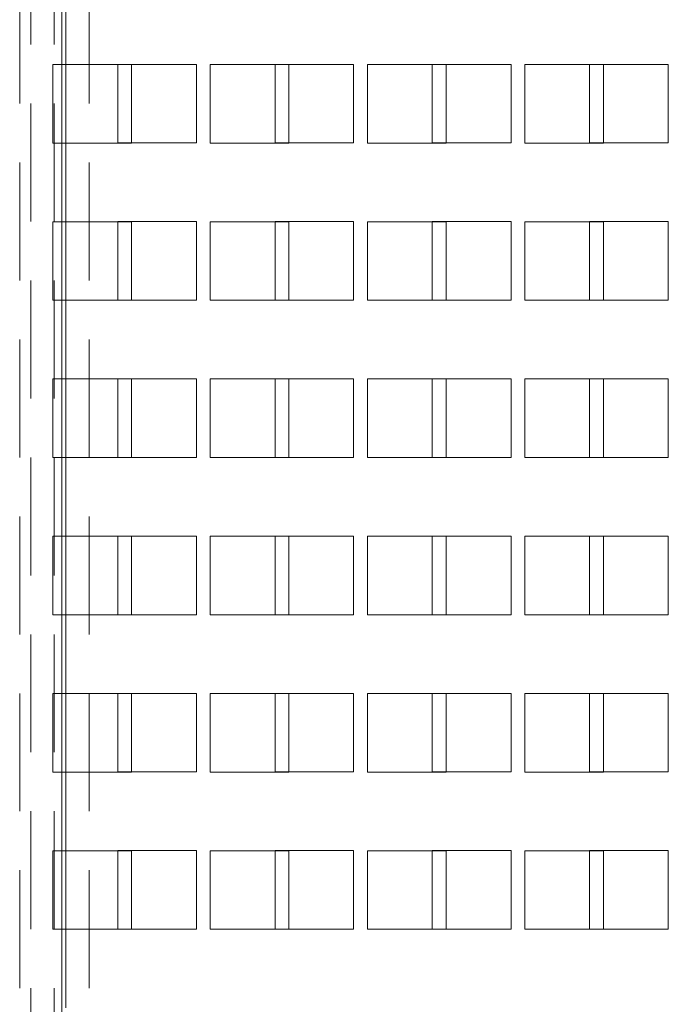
# Paper-space layout '2' of a CAD drawing. Header units: inches. Extents: x 1 to 109, y 1 to 85.
# Tile 59 of 134: x 88.96 to 90.33, y 19.93 to 22.02. Entities that reach past the tile are written whole.
import ezdxf

# ---------------------------------------------------------------- set-up
doc = ezdxf.new("R2010")
doc.units = ezdxf.units.IN
doc.header["$MEASUREMENT"] = 0
doc.linetypes.add('HIDDEN', pattern=[0.075, 0.05, -0.025])

psp = doc.layouts.new('2')

# ---------------------------------------------------------------- linework, layer by layer
at = {"color": 7, "linetype": 'HIDDEN', "lineweight": 0, "ltscale": 5}
for p, q in [((88.9593, 29.9676), (88.9593, 13.7176)), ((88.9831, 13.7176), (88.9831, 29.9676)), ((89.032, 13.7176), (89.032, 29.9676)), ((89.0486, 13.7176), (89.0486, 29.9676)), ((89.1068, 29.9676), (89.1068, 13.7176)), ((89.0486, 21.9257), (89.0486, 22.0924)), ((89.0569, 21.9257), (89.0569, 22.0924)), ((89.3336, 21.9259), (89.1669, 21.9259)), ((89.1669, 21.9259), (89.1669, 21.9257)), ((89.3336, 21.7592), (89.3336, 21.9259)), ((89.6669, 21.9259), (89.5003, 21.9259)), ((89.5003, 21.9259), (89.5003, 21.9257)), ((89.6669, 21.7592), (89.6669, 21.9259)), ((90.0003, 21.9259), (89.8336, 21.9259)), ((89.8336, 21.9259), (89.8336, 21.9257)), ((90.0003, 21.7592), (90.0003, 21.9259)), ((90.3336, 21.9259), (90.1669, 21.9259)), ((90.1669, 21.9259), (90.1669, 21.9257)), ((90.3336, 21.7592), (90.3336, 21.9259)), ((89.0486, 21.5924), (89.0486, 21.7591)), ((89.0569, 21.5924), (89.0569, 21.7591)), ((89.1961, 21.7592), (89.3336, 21.7592)), ((89.5294, 21.7592), (89.6669, 21.7592)), ((89.8628, 21.7592), (90.0003, 21.7592)), ((90.1961, 21.7592), (90.3336, 21.7592)), ((89.3336, 21.5926), (89.1669, 21.5926)), ((89.1669, 21.5926), (89.1669, 21.5924)), ((89.3336, 21.4259), (89.3336, 21.5926)), ((89.6669, 21.5926), (89.5003, 21.5926)), ((89.5003, 21.5926), (89.5003, 21.5924)), ((89.6669, 21.4259), (89.6669, 21.5926)), ((90.0003, 21.5926), (89.8336, 21.5926)), ((89.8336, 21.5926), (89.8336, 21.5924)), ((90.0003, 21.4259), (90.0003, 21.5926)), ((90.3336, 21.5926), (90.1669, 21.5926)), ((90.1669, 21.5926), (90.1669, 21.5924)), ((90.3336, 21.4259), (90.3336, 21.5926)), ((89.0486, 21.2591), (89.0486, 21.4257)), ((89.0569, 21.2591), (89.0569, 21.4257)), ((89.1961, 21.4259), (89.3336, 21.4259)), ((89.5294, 21.4259), (89.6669, 21.4259)), ((89.8628, 21.4259), (90.0003, 21.4259)), ((90.1961, 21.4259), (90.3336, 21.4259)), ((89.3336, 21.2592), (89.1669, 21.2592)), ((89.1669, 21.2592), (89.1669, 21.2591)), ((89.3336, 21.0926), (89.3336, 21.2592)), ((89.6669, 21.2592), (89.5003, 21.2592)), ((89.5003, 21.2592), (89.5003, 21.2591)), ((89.6669, 21.0926), (89.6669, 21.2592)), ((90.0003, 21.2592), (89.8336, 21.2592)), ((89.8336, 21.2592), (89.8336, 21.2591)), ((90.0003, 21.0926), (90.0003, 21.2592)), ((90.3336, 21.2592), (90.1669, 21.2592)), ((90.1669, 21.2592), (90.1669, 21.2591)), ((90.3336, 21.0926), (90.3336, 21.2592)), ((89.0486, 20.9257), (89.0486, 21.0924)), ((89.0569, 20.9257), (89.0569, 21.0924)), ((89.1961, 21.0926), (89.3336, 21.0926)), ((89.5294, 21.0926), (89.6669, 21.0926)), ((89.8628, 21.0926), (90.0003, 21.0926)), ((90.1961, 21.0926), (90.3336, 21.0926)), ((89.3336, 20.9259), (89.1669, 20.9259)), ((89.1669, 20.9259), (89.1669, 20.9257)), ((89.3336, 20.7592), (89.3336, 20.9259)), ((89.6669, 20.9259), (89.5003, 20.9259)), ((89.5003, 20.9259), (89.5003, 20.9257)), ((89.6669, 20.7592), (89.6669, 20.9259)), ((90.0003, 20.9259), (89.8336, 20.9259)), ((89.8336, 20.9259), (89.8336, 20.9257)), ((90.0003, 20.7592), (90.0003, 20.9259)), ((90.3336, 20.9259), (90.1669, 20.9259)), ((90.1669, 20.9259), (90.1669, 20.9257)), ((90.3336, 20.7592), (90.3336, 20.9259)), ((89.0486, 20.5924), (89.0486, 20.7591)), ((89.0569, 20.5924), (89.0569, 20.7591)), ((89.1961, 20.7592), (89.3336, 20.7592)), ((89.5294, 20.7592), (89.6669, 20.7592)), ((89.8628, 20.7592), (90.0003, 20.7592)), ((90.1961, 20.7592), (90.3336, 20.7592)), ((89.3336, 20.5926), (89.1669, 20.5926)), ((89.1669, 20.5926), (89.1669, 20.5924)), ((89.3336, 20.4259), (89.3336, 20.5926)), ((89.6669, 20.5926), (89.5003, 20.5926)), ((89.5003, 20.5926), (89.5003, 20.5924)), ((89.6669, 20.4259), (89.6669, 20.5926)), ((90.0003, 20.5926), (89.8336, 20.5926)), ((89.8336, 20.5926), (89.8336, 20.5924)), ((90.0003, 20.4259), (90.0003, 20.5926)), ((90.3336, 20.5926), (90.1669, 20.5926)), ((90.1669, 20.5926), (90.1669, 20.5924)), ((90.3336, 20.4259), (90.3336, 20.5926)), ((89.0486, 20.2591), (89.0486, 20.4257)), ((89.0569, 20.2591), (89.0569, 20.4257)), ((89.1961, 20.4259), (89.3336, 20.4259)), ((89.5294, 20.4259), (89.6669, 20.4259)), ((89.8628, 20.4259), (90.0003, 20.4259)), ((90.1961, 20.4259), (90.3336, 20.4259)), ((89.3336, 20.2592), (89.1669, 20.2592)), ((89.1669, 20.2592), (89.1669, 20.2591)), ((89.3336, 20.0926), (89.3336, 20.2592)), ((89.6669, 20.2592), (89.5003, 20.2592)), ((89.5003, 20.2592), (89.5003, 20.2591)), ((89.6669, 20.0926), (89.6669, 20.2592)), ((90.0003, 20.2592), (89.8336, 20.2592)), ((89.8336, 20.2592), (89.8336, 20.2591)), ((90.0003, 20.0926), (90.0003, 20.2592)), ((90.3336, 20.2592), (90.1669, 20.2592)), ((90.1669, 20.2592), (90.1669, 20.2591)), ((90.3336, 20.0926), (90.3336, 20.2592)), ((89.0486, 19.9257), (89.0486, 20.0924)), ((89.0569, 19.9257), (89.0569, 20.0924)), ((89.1961, 20.0926), (89.3336, 20.0926)), ((89.5294, 20.0926), (89.6669, 20.0926)), ((89.8628, 20.0926), (90.0003, 20.0926)), ((90.1961, 20.0926), (90.3336, 20.0926))]:
    psp.add_line(p, q, dxfattribs=at)
at = {"color": 7, "linetype": 'Continuous', "lineweight": 15, "ltscale": 5}
for p, q in [((89.1961, 21.9257), (89.0294, 21.9257)), ((89.0294, 21.9257), (89.0294, 21.7591)), ((89.0569, 21.7591), (89.0569, 21.9257)), ((89.1669, 21.9257), (89.1669, 21.7592)), ((89.1961, 21.7591), (89.1961, 21.9257)), ((89.5294, 21.9257), (89.3628, 21.9257)), ((89.3628, 21.9257), (89.3628, 21.7591)), ((89.5003, 21.9257), (89.5003, 21.7592)), ((89.5294, 21.7591), (89.5294, 21.9257)), ((89.8628, 21.9257), (89.6961, 21.9257)), ((89.6961, 21.9257), (89.6961, 21.7591)), ((89.8336, 21.9257), (89.8336, 21.7592)), ((89.8628, 21.7591), (89.8628, 21.9257)), ((90.1961, 21.9257), (90.0294, 21.9257)), ((90.0294, 21.9257), (90.0294, 21.7591)), ((90.1669, 21.9257), (90.1669, 21.7592)), ((90.1961, 21.7591), (90.1961, 21.9257)), ((89.0294, 21.7591), (89.1961, 21.7591)), ((89.1669, 21.7592), (89.1961, 21.7592)), ((89.3628, 21.7591), (89.5294, 21.7591)), ((89.5003, 21.7592), (89.5294, 21.7592)), ((89.6961, 21.7591), (89.8628, 21.7591)), ((89.8336, 21.7592), (89.8628, 21.7592)), ((90.0294, 21.7591), (90.1961, 21.7591)), ((90.1669, 21.7592), (90.1961, 21.7592)), ((89.1961, 21.5924), (89.0294, 21.5924)), ((89.0294, 21.5924), (89.0294, 21.4257)), ((89.0569, 21.4257), (89.0569, 21.5924)), ((89.1669, 21.5924), (89.1669, 21.4259)), ((89.1961, 21.4257), (89.1961, 21.5924)), ((89.5294, 21.5924), (89.3628, 21.5924)), ((89.3628, 21.5924), (89.3628, 21.4257)), ((89.5003, 21.5924), (89.5003, 21.4259)), ((89.5294, 21.4257), (89.5294, 21.5924)), ((89.8628, 21.5924), (89.6961, 21.5924)), ((89.6961, 21.5924), (89.6961, 21.4257)), ((89.8336, 21.5924), (89.8336, 21.4259)), ((89.8628, 21.4257), (89.8628, 21.5924)), ((90.1961, 21.5924), (90.0294, 21.5924)), ((90.0294, 21.5924), (90.0294, 21.4257)), ((90.1669, 21.5924), (90.1669, 21.4259)), ((90.1961, 21.4257), (90.1961, 21.5924)), ((89.0294, 21.4257), (89.1961, 21.4257)), ((89.1669, 21.4259), (89.1961, 21.4259)), ((89.3628, 21.4257), (89.5294, 21.4257)), ((89.5003, 21.4259), (89.5294, 21.4259)), ((89.6961, 21.4257), (89.8628, 21.4257)), ((89.8336, 21.4259), (89.8628, 21.4259)), ((90.0294, 21.4257), (90.1961, 21.4257)), ((90.1669, 21.4259), (90.1961, 21.4259)), ((89.1961, 21.2591), (89.0294, 21.2591)), ((89.0294, 21.2591), (89.0294, 21.0924)), ((89.0569, 21.0924), (89.0569, 21.2591)), ((89.1669, 21.2591), (89.1669, 21.0926)), ((89.1961, 21.0924), (89.1961, 21.2591)), ((89.5294, 21.2591), (89.3628, 21.2591)), ((89.3628, 21.2591), (89.3628, 21.0924)), ((89.5003, 21.2591), (89.5003, 21.0926)), ((89.5294, 21.0924), (89.5294, 21.2591)), ((89.8628, 21.2591), (89.6961, 21.2591)), ((89.6961, 21.2591), (89.6961, 21.0924)), ((89.8336, 21.2591), (89.8336, 21.0926)), ((89.8628, 21.0924), (89.8628, 21.2591)), ((90.1961, 21.2591), (90.0294, 21.2591)), ((90.0294, 21.2591), (90.0294, 21.0924)), ((90.1669, 21.2591), (90.1669, 21.0926)), ((90.1961, 21.0924), (90.1961, 21.2591)), ((89.0294, 21.0924), (89.1961, 21.0924)), ((89.1669, 21.0926), (89.1961, 21.0926)), ((89.3628, 21.0924), (89.5294, 21.0924)), ((89.5003, 21.0926), (89.5294, 21.0926)), ((89.6961, 21.0924), (89.8628, 21.0924)), ((89.8336, 21.0926), (89.8628, 21.0926)), ((90.0294, 21.0924), (90.1961, 21.0924)), ((90.1669, 21.0926), (90.1961, 21.0926)), ((89.1961, 20.9257), (89.0294, 20.9257)), ((89.0294, 20.9257), (89.0294, 20.7591)), ((89.0569, 20.7591), (89.0569, 20.9257)), ((89.1669, 20.9257), (89.1669, 20.7592)), ((89.1961, 20.7591), (89.1961, 20.9257)), ((89.5294, 20.9257), (89.3628, 20.9257)), ((89.3628, 20.9257), (89.3628, 20.7591)), ((89.5003, 20.9257), (89.5003, 20.7592)), ((89.5294, 20.7591), (89.5294, 20.9257)), ((89.8628, 20.9257), (89.6961, 20.9257)), ((89.6961, 20.9257), (89.6961, 20.7591)), ((89.8336, 20.9257), (89.8336, 20.7592)), ((89.8628, 20.7591), (89.8628, 20.9257)), ((90.1961, 20.9257), (90.0294, 20.9257)), ((90.0294, 20.9257), (90.0294, 20.7591)), ((90.1669, 20.9257), (90.1669, 20.7592)), ((90.1961, 20.7591), (90.1961, 20.9257)), ((89.0294, 20.7591), (89.1961, 20.7591)), ((89.1669, 20.7592), (89.1961, 20.7592)), ((89.3628, 20.7591), (89.5294, 20.7591)), ((89.5003, 20.7592), (89.5294, 20.7592)), ((89.6961, 20.7591), (89.8628, 20.7591)), ((89.8336, 20.7592), (89.8628, 20.7592)), ((90.0294, 20.7591), (90.1961, 20.7591)), ((90.1669, 20.7592), (90.1961, 20.7592)), ((89.1961, 20.5924), (89.0294, 20.5924)), ((89.0294, 20.5924), (89.0294, 20.4257)), ((89.0569, 20.4257), (89.0569, 20.5924)), ((89.1669, 20.5924), (89.1669, 20.4259)), ((89.1961, 20.4257), (89.1961, 20.5924)), ((89.5294, 20.5924), (89.3628, 20.5924)), ((89.3628, 20.5924), (89.3628, 20.4257)), ((89.5003, 20.5924), (89.5003, 20.4259)), ((89.5294, 20.4257), (89.5294, 20.5924)), ((89.8628, 20.5924), (89.6961, 20.5924)), ((89.6961, 20.5924), (89.6961, 20.4257)), ((89.8336, 20.5924), (89.8336, 20.4259)), ((89.8628, 20.4257), (89.8628, 20.5924)), ((90.1961, 20.5924), (90.0294, 20.5924)), ((90.0294, 20.5924), (90.0294, 20.4257)), ((90.1669, 20.5924), (90.1669, 20.4259)), ((90.1961, 20.4257), (90.1961, 20.5924)), ((89.0294, 20.4257), (89.1961, 20.4257)), ((89.1669, 20.4259), (89.1961, 20.4259)), ((89.3628, 20.4257), (89.5294, 20.4257)), ((89.5003, 20.4259), (89.5294, 20.4259)), ((89.6961, 20.4257), (89.8628, 20.4257)), ((89.8336, 20.4259), (89.8628, 20.4259)), ((90.0294, 20.4257), (90.1961, 20.4257)), ((90.1669, 20.4259), (90.1961, 20.4259)), ((89.1961, 20.2591), (89.0294, 20.2591)), ((89.0294, 20.2591), (89.0294, 20.0924)), ((89.0569, 20.0924), (89.0569, 20.2591)), ((89.1669, 20.2591), (89.1669, 20.0926)), ((89.1961, 20.0924), (89.1961, 20.2591)), ((89.5294, 20.2591), (89.3628, 20.2591)), ((89.3628, 20.2591), (89.3628, 20.0924)), ((89.5003, 20.2591), (89.5003, 20.0926)), ((89.5294, 20.0924), (89.5294, 20.2591)), ((89.8628, 20.2591), (89.6961, 20.2591)), ((89.6961, 20.2591), (89.6961, 20.0924)), ((89.8336, 20.2591), (89.8336, 20.0926)), ((89.8628, 20.0924), (89.8628, 20.2591)), ((90.1961, 20.2591), (90.0294, 20.2591)), ((90.0294, 20.2591), (90.0294, 20.0924)), ((90.1669, 20.2591), (90.1669, 20.0926)), ((90.1961, 20.0924), (90.1961, 20.2591)), ((89.0294, 20.0924), (89.1961, 20.0924)), ((89.1669, 20.0926), (89.1961, 20.0926)), ((89.3628, 20.0924), (89.5294, 20.0924)), ((89.5003, 20.0926), (89.5294, 20.0926)), ((89.6961, 20.0924), (89.8628, 20.0924)), ((89.8336, 20.0926), (89.8628, 20.0926)), ((90.0294, 20.0924), (90.1961, 20.0924)), ((90.1669, 20.0926), (90.1961, 20.0926))]:
    psp.add_line(p, q, dxfattribs=at)
at = {"color": 8, "linetype": 'Continuous', "lineweight": 15, "ltscale": 5}
for p, q in [((89.0486, 21.7591), (89.0486, 21.9257)), ((89.0486, 21.4257), (89.0486, 21.5924)), ((89.0486, 21.0924), (89.0486, 21.2591)), ((89.0486, 20.7591), (89.0486, 20.9257)), ((89.0486, 20.4257), (89.0486, 20.5924)), ((89.0486, 20.0924), (89.0486, 20.2591))]:
    psp.add_line(p, q, dxfattribs=at)

doc.saveas('drawing.dxf')
